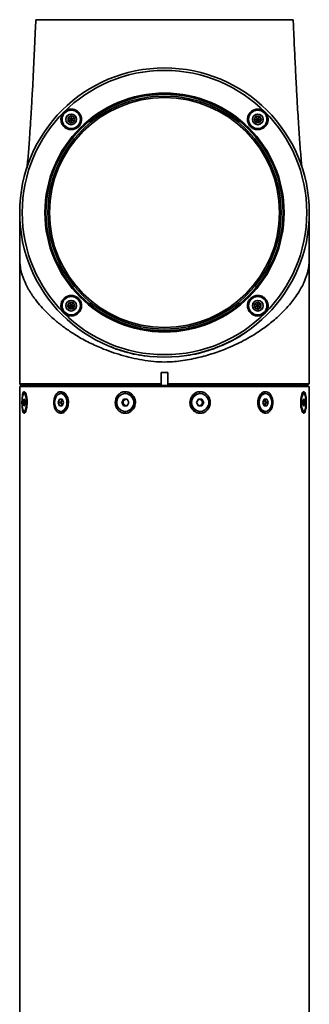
# Model space of a CAD drawing. Header units: millimetres. Extents: x -55 to 731, y 0 to 297.
# Tile 4 of 17: x 128 to 137, y 178 to 208. Entities that reach past the tile are written whole.
import ezdxf

# ---------------------------------------------------------------- set-up
doc = ezdxf.new("R2010")
doc.units = ezdxf.units.MM

msp = doc.modelspace()

# ---------------------------------------------------------------- linework, layer by layer
at = {"color": 7, "linetype": 'Continuous', "lineweight": 35}
for p, q in [((128.775, 208.2881), (128.775, 208.2871)), ((128.775, 208.2881), (136.775, 208.2881)), ((136.775, 208.2871), (136.775, 208.2881)), ((129.7759, 205.244), (129.8759, 205.3017)), ((129.8759, 205.3017), (129.9759, 205.244)), ((129.8759, 205.1862), (129.8759, 205.3017)), ((135.5587, 205.1862), (135.6164, 205.2862)), ((135.6164, 205.2862), (135.7319, 205.2862)), ((135.6742, 205.1862), (135.6164, 205.2862)), ((135.6742, 205.1862), (135.7319, 205.2862)), ((135.7319, 205.2862), (135.7896, 205.1862)), ((129.7759, 205.1285), (129.7759, 205.244)), ((129.8759, 205.1862), (129.7759, 205.244)), ((129.8759, 205.1862), (129.7759, 205.1285)), ((129.8759, 205.0708), (129.7759, 205.1285)), ((129.8759, 205.1862), (129.9759, 205.244)), ((129.8759, 205.1862), (129.8759, 205.0708)), ((129.8759, 205.1862), (129.9759, 205.1285)), ((129.9759, 205.1285), (129.8759, 205.0708)), ((129.9759, 205.244), (129.9759, 205.1285)), ((135.6164, 205.0862), (135.5587, 205.1862)), ((135.6742, 205.1862), (135.5587, 205.1862)), ((135.6742, 205.1862), (135.6164, 205.0862)), ((135.7319, 205.0862), (135.6164, 205.0862)), ((135.6742, 205.1862), (135.7319, 205.0862)), ((135.6742, 205.1862), (135.7896, 205.1862)), ((135.7896, 205.1862), (135.7319, 205.0862)), ((128.275, 202.2871), (128.275, 196.9571)), ((137.275, 197.3071), (137.275, 202.2871)), ((137.2743, 202.2057), (137.2743, 202.2042)), ((129.7604, 199.3879), (129.8182, 199.488)), ((129.8182, 199.488), (129.9336, 199.488)), ((129.8759, 199.3879), (129.8182, 199.488)), ((129.8759, 199.3879), (129.9336, 199.488)), ((129.9336, 199.488), (129.9914, 199.3879)), ((135.5742, 199.4457), (135.6742, 199.5034)), ((135.6742, 199.5034), (135.7742, 199.4457)), ((135.6742, 199.3879), (135.6742, 199.5034)), ((129.8182, 199.2879), (129.7604, 199.3879)), ((129.8759, 199.3879), (129.7604, 199.3879)), ((129.8759, 199.3879), (129.8182, 199.2879)), ((129.9336, 199.2879), (129.8182, 199.2879)), ((129.8759, 199.3879), (129.9336, 199.2879)), ((129.8759, 199.3879), (129.9914, 199.3879)), ((129.9914, 199.3879), (129.9336, 199.2879)), ((135.5742, 199.3302), (135.5742, 199.4457)), ((135.6742, 199.3879), (135.5742, 199.4457)), ((135.6742, 199.3879), (135.5742, 199.3302)), ((135.6742, 199.2725), (135.5742, 199.3302)), ((135.6742, 199.3879), (135.7742, 199.4457)), ((135.6742, 199.3879), (135.6742, 199.2725)), ((135.6742, 199.3879), (135.7742, 199.3302)), ((135.7742, 199.3302), (135.6742, 199.2725)), ((135.7742, 199.4457), (135.7742, 199.3302)), ((132.6745, 197.3071), (132.8755, 197.3071)), ((132.6745, 197.3071), (132.6745, 196.9571)), ((132.8755, 196.9571), (132.8755, 197.3071)), ((137.2739, 197.3071), (137.275, 197.3071)), ((137.2739, 197.3071), (137.2739, 196.9571)), ((128.275, 196.9571), (128.325, 196.9071)), ((128.275, 196.9571), (132.6745, 196.9571)), ((128.275, 196.8771), (128.275, 165.1971)), ((137.275, 196.8771), (128.275, 196.8771)), ((132.6794, 196.9071), (128.325, 196.9071)), ((128.675, 196.9071), (128.675, 196.8771)), ((132.6745, 196.9382), (132.6794, 196.9071)), ((132.6794, 196.9071), (132.8706, 196.9071)), ((132.8706, 196.9071), (132.8755, 196.9382)), ((137.224, 196.9071), (132.8706, 196.9071)), ((132.8755, 196.9571), (137.2739, 196.9571)), ((136.875, 196.8771), (136.875, 196.9071)), ((137.255, 196.9382), (137.224, 196.9071)), ((137.275, 165.1971), (137.275, 196.8771)), ((128.3997, 196.4771), (128.3854, 196.3771)), ((128.4281, 196.4771), (128.3997, 196.4771)), ((128.4711, 196.6541), (128.4139, 196.6541)), ((128.4424, 196.3771), (128.4281, 196.4771)), ((129.5125, 196.4771), (129.4722, 196.3771)), ((129.5931, 196.4771), (129.5125, 196.4771)), ((129.551, 196.3771), (129.5711, 196.4271)), ((129.5951, 196.6541), (129.5528, 196.6541)), ((129.5711, 196.4271), (129.5913, 196.4771)), ((129.6334, 196.3771), (129.5931, 196.4771)), ((131.4996, 196.4771), (131.444, 196.3771)), ((131.4738, 196.3771), (131.5016, 196.4271)), ((131.6107, 196.4771), (131.4996, 196.4771)), ((131.5016, 196.4271), (131.5294, 196.4771)), ((131.5711, 196.6541), (131.5551, 196.6541)), ((131.6663, 196.3771), (131.6107, 196.4771)), ((133.8284, 196.4771), (133.7724, 196.3771)), ((133.9403, 196.4771), (133.8284, 196.4771)), ((133.8843, 196.6541), (133.8698, 196.6541)), ((133.9132, 196.4771), (133.9411, 196.4271)), ((133.9962, 196.3771), (133.9403, 196.4771)), ((133.9411, 196.4271), (133.9691, 196.3771)), ((135.8749, 196.4771), (135.8336, 196.3771)), ((135.9576, 196.4771), (135.8749, 196.4771)), ((135.9163, 196.6541), (135.8751, 196.6541)), ((135.8808, 196.4771), (135.9015, 196.4271)), ((135.9015, 196.4271), (135.9222, 196.3771)), ((135.9989, 196.3771), (135.9576, 196.4771)), ((137.1065, 196.6541), (137.0497, 196.6541)), ((137.0909, 196.4771), (137.0752, 196.3771)), ((137.1222, 196.4771), (137.0909, 196.4771)), ((137.1378, 196.3771), (137.1222, 196.4771)), ((128.3854, 196.3771), (128.3997, 196.2771)), ((128.3854, 196.3771), (128.4424, 196.3771)), ((128.3997, 196.2771), (128.4281, 196.2771)), ((128.4139, 196.1001), (128.4711, 196.1001)), ((128.4281, 196.2771), (128.4424, 196.3771)), ((129.4722, 196.3771), (129.5125, 196.2771)), ((129.4722, 196.3771), (129.551, 196.3771)), ((129.5125, 196.2771), (129.5931, 196.2771)), ((129.5711, 196.3271), (129.551, 196.3771)), ((129.5528, 196.1001), (129.5951, 196.1001)), ((129.5913, 196.2771), (129.5711, 196.3271)), ((129.5931, 196.2771), (129.6334, 196.3771)), ((131.444, 196.3771), (131.4996, 196.2771)), ((131.444, 196.3771), (131.4738, 196.3771)), ((131.5016, 196.3271), (131.4738, 196.3771)), ((131.4996, 196.2771), (131.6107, 196.2771)), ((131.5294, 196.2771), (131.5016, 196.3271)), ((131.5551, 196.1001), (131.5711, 196.1001)), ((131.6107, 196.2771), (131.6663, 196.3771)), ((133.5671, 196.3771), (133.6013, 196.3771)), ((133.7724, 196.3771), (133.8284, 196.2771)), ((133.8284, 196.2771), (133.9403, 196.2771)), ((133.8698, 196.1001), (133.8843, 196.1001)), ((133.9411, 196.3271), (133.9132, 196.2771)), ((133.9403, 196.2771), (133.9962, 196.3771)), ((133.9691, 196.3771), (133.9411, 196.3271)), ((133.9691, 196.3771), (133.9962, 196.3771)), ((135.8336, 196.3771), (135.8749, 196.2771)), ((135.8749, 196.2771), (135.9576, 196.2771)), ((135.8751, 196.1001), (135.9163, 196.1001)), ((135.9015, 196.3271), (135.8808, 196.2771)), ((135.9222, 196.3771), (135.9015, 196.3271)), ((135.9222, 196.3771), (135.9989, 196.3771)), ((135.9576, 196.2771), (135.9989, 196.3771)), ((137.0497, 196.1001), (137.1065, 196.1001)), ((137.0752, 196.3771), (137.0909, 196.2771)), ((137.0752, 196.3771), (137.1378, 196.3771)), ((137.0909, 196.2771), (137.1222, 196.2771)), ((137.1222, 196.2771), (137.1378, 196.3771))]:
    msp.add_line(p, q, dxfattribs=at)
at = {"color": 8, "linetype": 'Continuous', "lineweight": 35}
for p, q in [((128.3453, 196.3771), (128.3456, 196.3771)), ((134.1528, 196.3771), (134.1957, 196.3771))]:
    msp.add_line(p, q, dxfattribs=at)
at = {"color": 7, "linetype": 'Continuous', "lineweight": 35, "flags": 128}
for points in [[(128.3456, 196.3771), (128.3502, 196.4772), (128.3634, 196.5637), (128.3835, 196.625), (128.4076, 196.6529), (128.4326, 196.6435), (128.455, 196.5981), (128.4719, 196.5229), (128.481, 196.428), (128.481, 196.3262), (128.4719, 196.2313), (128.455, 196.156), (128.4326, 196.1107), (128.4076, 196.1013), (128.3835, 196.1291), (128.3634, 196.1905), (128.3502, 196.277), (128.3456, 196.3771)], [(129.3595, 196.3771), (129.3725, 196.4772), (129.4099, 196.5637), (129.4666, 196.625), (129.535, 196.6529), (129.6057, 196.6435), (129.6693, 196.5981), (129.7172, 196.5229), (129.7429, 196.428), (129.7429, 196.3262), (129.7172, 196.2313), (129.6693, 196.156), (129.6057, 196.1107), (129.535, 196.1013), (129.4666, 196.1291), (129.4099, 196.1905), (129.3725, 196.277), (129.3595, 196.3771)], [(131.2885, 196.3771), (131.3065, 196.4772), (131.3581, 196.5637), (131.4363, 196.625), (131.5305, 196.6529), (131.6281, 196.6435), (131.7158, 196.5981), (131.7818, 196.5229), (131.8172, 196.428), (131.8172, 196.3262), (131.7818, 196.2313), (131.7158, 196.156), (131.6281, 196.1107), (131.5305, 196.1013), (131.4363, 196.1291), (131.3581, 196.1905), (131.3065, 196.277), (131.2885, 196.3771)], [(133.6159, 196.3771), (133.634, 196.4772), (133.6859, 196.5637), (133.7647, 196.625), (133.8595, 196.6529), (133.9578, 196.6435), (134.0461, 196.5981), (134.1126, 196.5229), (134.1482, 196.428), (134.1482, 196.3262), (134.1126, 196.2313), (134.0461, 196.156), (133.9578, 196.1107), (133.8595, 196.1013), (133.7647, 196.1291), (133.6859, 196.1905), (133.634, 196.277), (133.6159, 196.3771)], [(135.8751, 196.6541), (135.8208, 196.6435), (135.7555, 196.5981), (135.7064, 196.5229), (135.6801, 196.428), (135.6801, 196.3262), (135.7064, 196.2313), (135.7555, 196.156), (135.8208, 196.1107), (135.8751, 196.1001)], [(135.7179, 196.3771), (135.7313, 196.4772), (135.7697, 196.5637), (135.8279, 196.625), (135.898, 196.6529), (135.9705, 196.6435), (136.0358, 196.5981), (136.0849, 196.5229), (136.1112, 196.428), (136.1112, 196.3262), (136.0849, 196.2313), (136.0358, 196.156), (135.9705, 196.1107), (135.898, 196.1013), (135.8279, 196.1291), (135.7697, 196.1905), (135.7313, 196.277), (135.7179, 196.3771)], [(137.0314, 196.3771), (137.0365, 196.4772), (137.051, 196.5637), (137.073, 196.625), (137.0996, 196.6529), (137.1271, 196.6435), (137.1518, 196.5981), (137.1704, 196.5229), (137.1803, 196.428), (137.1803, 196.3262), (137.1704, 196.2313), (137.1518, 196.156), (137.1271, 196.1107), (137.0996, 196.1013), (137.073, 196.1291), (137.051, 196.1905), (137.0365, 196.277), (137.0314, 196.3771)]]:
    msp.add_lwpolyline(points, dxfattribs=at)
at = {"color": 7, "linetype": 'Continuous', "lineweight": 35}
for centre, radius in [((132.775, 202.2871), 4.5), ((132.775, 202.2871), 4.422), ((132.775, 202.2871), 3.7157), ((132.775, 202.2871), 3.684), ((132.775, 202.2871), 3.625), ((132.775, 202.2871), 3.575), ((129.8759, 205.1862), 0.285), ((129.8759, 205.1862), 0.165), ((135.6742, 205.1862), 0.285), ((135.6742, 205.1862), 0.165), ((129.8759, 199.3879), 0.285), ((129.8759, 199.3879), 0.165), ((135.6742, 199.3879), 0.285), ((135.6742, 199.3879), 0.165)]:
    msp.add_circle(centre, radius, dxfattribs=at)
for centre, radius, start, end in [((129.6993, 196.3771), 0.1376, 158.68533, 201.31467), ((129.6539, 196.3965), 0.0882, 129.23998, 159.69772), ((129.5633, 196.4361), 0.2202, 0.69117, 81.71729), ((131.592, 196.3771), 0.1033, 151.05084, 208.94916), ((131.5857, 196.3814), 0.0957, 90.4335, 151.48038), ((131.5672, 196.3835), 0.2706, 358.64103, 89.17395), ((131.5849, 196.384), 0.0931, 72.33924, 89.97015), ((133.8741, 196.3813), 0.2728, 90.91056, 180.88404), ((133.8573, 196.3826), 0.0945, 90.03896, 109.82134), ((133.8566, 196.3806), 0.0964, 28.78395, 89.64629), ((133.8514, 196.3771), 0.1027, 330.86534, 29.13466), ((135.8191, 196.3955), 0.0882, 20.95835, 54.16765), ((135.7768, 196.3771), 0.1344, 338.155, 21.845), ((129.655, 196.3585), 0.0896, 200.53231, 230.52999), ((129.5558, 196.3246), 0.2279, 279.9172, 357.67435), ((131.5857, 196.3728), 0.0957, 208.51962, 269.5665), ((131.5663, 196.3715), 0.2715, 271.01521, 1.17105), ((131.5849, 196.3702), 0.0931, 270.02985, 287.66076), ((133.8741, 196.3729), 0.2728, 179.11474, 269.08943), ((133.8573, 196.3716), 0.0945, 250.17866, 269.96104), ((133.8566, 196.3735), 0.0964, 270.35371, 331.21605), ((135.8202, 196.3579), 0.087, 305.59284, 339.28116)]:
    msp.add_arc(centre, radius, start, end, dxfattribs=at)
for points, knots in [([(128.775, 208.2871), (128.7698, 208.1661), (128.7604, 207.9494), (128.7475, 207.6595), (128.7366, 207.4211), (128.7266, 207.2063), (128.7163, 206.9906), (128.7054, 206.7682), (128.6908, 206.4766), (128.6717, 206.1099), (128.6473, 205.667), (128.6212, 205.2267), (128.5951, 204.8212), (128.5709, 204.477), (128.5484, 204.1828), (128.5267, 203.9271), (128.5111, 203.7592), (128.5035, 203.6869), (128.5019, 203.6724)], [0, 0, 0, 0, 0.0711218, 0.1274648, 0.1706397, 0.211611, 0.2541319, 0.2980419, 0.3432337, 0.4271025, 0.5164661, 0.6098023, 0.6966701, 0.772512, 0.8391831, 0.9061884, 0.9812186, 1, 1, 1, 1]), ([(128.775, 208.2871), (128.7816, 208.2871), (128.7948, 208.2871), (128.9011, 208.2871), (129.0687, 208.2871), (129.3011, 208.2871), (129.5925, 208.2871), (129.9385, 208.2871), (130.333, 208.2871), (130.7693, 208.2871), (131.2399, 208.2871), (131.7368, 208.2871), (132.2514, 208.2871), (132.775, 208.2871), (133.2986, 208.2871), (133.8133, 208.2871), (134.3101, 208.2871), (134.7807, 208.2871), (135.217, 208.2871), (135.6115, 208.2871), (135.9575, 208.2871), (136.249, 208.2871), (136.4813, 208.2871), (136.649, 208.2871), (136.7552, 208.2871), (136.7684, 208.2871), (136.775, 208.2871)], [0, 0, 0, 0, 0.0416667, 0.0833333, 0.125, 0.1666667, 0.2083333, 0.25, 0.2916667, 0.3333333, 0.375, 0.4166667, 0.4583333, 0.5, 0.5416667, 0.5833333, 0.625, 0.6666667, 0.7083333, 0.75, 0.7916667, 0.8333333, 0.875, 0.9166667, 0.9583333, 1, 1, 1, 1]), ([(137.0454, 203.699), (137.039, 203.764), (137.0253, 203.9027), (137.0025, 204.1726), (136.9796, 204.4705), (136.9575, 204.7857), (136.9352, 205.1264), (136.9119, 205.5109), (136.8879, 205.9328), (136.8674, 206.3176), (136.8511, 206.638), (136.8389, 206.8847), (136.8268, 207.136), (136.8128, 207.4341), (136.7951, 207.8244), (136.7823, 208.1203), (136.775, 208.2871)], [0, 0, 0, 0, 0.0682391, 0.145673, 0.2187424, 0.2874686, 0.3590935, 0.4391053, 0.5286858, 0.6182136, 0.6725534, 0.7219336, 0.766592, 0.823333, 0.9004256, 1, 1, 1, 1]), ([(129.556, 205.1775), (129.5585, 205.2131), (129.5634, 205.2844), (129.6149, 205.3811), (129.6926, 205.4558), (129.7903, 205.5006), (129.8971, 205.5114), (130.0024, 205.4867), (130.0948, 205.4281), (130.1634, 205.3407), (130.1988, 205.2345), (130.196, 205.1226), (130.1561, 205.0194), (130.0856, 204.9368), (129.9934, 204.8824), (129.889, 204.8607), (129.7823, 204.8739), (129.6841, 204.9222), (129.607, 205.0017), (129.5641, 205.0922), (129.5583, 205.1534), (129.556, 205.1775)], [0, 0, 0, 0, 0.0528432, 0.1057176, 0.1579593, 0.2098864, 0.2621738, 0.3153696, 0.369721, 0.4250522, 0.480724, 0.5358354, 0.589628, 0.6419972, 0.6935806, 0.7454067, 0.7983368, 0.8526799, 0.9080826, 0.9637378, 1, 1, 1, 1]), ([(135.3542, 205.1932), (135.3587, 205.2297), (135.3677, 205.3027), (135.4265, 205.3981), (135.5117, 205.4694), (135.6173, 205.5077), (135.729, 205.5079), (135.8331, 205.471), (135.9179, 205.4027), (135.975, 205.3114), (135.9994, 205.207), (135.9885, 205.0998), (135.9426, 205.001), (135.8655, 204.9219), (135.7652, 204.8727), (135.6537, 204.8604), (135.5456, 204.8864), (135.4537, 204.946), (135.3881, 205.0309), (135.3569, 205.1177), (135.355, 205.1727), (135.3542, 205.1932)], [0, 0, 0, 0, 0.0549018, 0.1097707, 0.1653165, 0.2208981, 0.2757015, 0.3293198, 0.3818633, 0.4338338, 0.485907, 0.5387019, 0.592604, 0.6476069, 0.7032498, 0.7586909, 0.8130558, 0.865942, 0.91772, 0.9693326, 1, 1, 1, 1]), ([(128.2761, 202.1877), (128.276, 202.1936), (128.2758, 202.2018), (128.2758, 202.2021), (128.2758, 202.2022)], [0, 0, 0, 0, 0.7144433, 1, 1, 1, 1]), ([(128.276, 202.1895), (128.2761, 202.16), (128.2762, 202.0854), (128.2765, 201.9003), (128.2767, 201.6915), (128.2769, 201.501), (128.2771, 201.282), (128.2772, 201.0564), (128.2772, 200.9003), (128.2772, 200.8304)], [0, 0, 0, 0, 0.1460812, 0.3687818, 0.4887552, 0.6147085, 0.7470989, 0.8867089, 1, 1, 1, 1]), ([(128.276, 202.1879), (128.2761, 202.159), (128.2762, 202.0852), (128.2765, 201.9014), (128.2767, 201.6927), (128.2769, 201.5023), (128.2771, 201.2833), (128.2772, 201.0625), (128.2772, 200.9115), (128.2772, 200.8466)], [0, 0, 0, 0, 0.1444029, 0.369716, 0.4910948, 0.6185235, 0.7524554, 0.8936954, 1, 1, 1, 1]), ([(137.2727, 200.8303), (137.2727, 200.8518), (137.2727, 200.9538), (137.2727, 201.1151), (137.2727, 201.2983), (137.2727, 201.4566), (137.2729, 201.6238), (137.2733, 201.8135), (137.2737, 201.9888), (137.274, 202.1238), (137.2741, 202.1736), (137.2741, 202.1946)], [0, 0, 0, 0, 0.0354008, 0.1678544, 0.2736987, 0.3597547, 0.4659234, 0.5995186, 0.7600507, 0.8984047, 1, 1, 1, 1]), ([(137.2727, 200.8332), (137.2727, 200.8542), (137.2727, 200.9557), (137.2727, 201.1165), (137.2727, 201.2996), (137.2727, 201.4579), (137.2729, 201.6248), (137.2733, 201.8147), (137.2735, 201.9282), (137.2737, 201.9897)], [0, 0, 0, 0, 0.04559, 0.2206737, 0.3605927, 0.4743556, 0.6147122, 0.791326, 1, 1, 1, 1]), ([(137.2738, 201.4995), (137.2741, 201.3989), (137.2745, 201.2709), (137.2746, 201.1166), (137.2745, 201.0423), (137.2742, 200.9537), (137.2736, 200.8715), (137.272, 200.7987), (137.2685, 200.7053), (137.2585, 200.5997), (137.2351, 200.472), (137.2076, 200.3711), (137.1817, 200.2933), (137.162, 200.2389), (137.1391, 200.1811), (137.1122, 200.1184), (137.0667, 200.0209), (136.9869, 199.8707), (136.8719, 199.6909), (136.729, 199.4991), (136.5785, 199.3223), (136.4084, 199.1466), (136.2407, 198.9912), (136.0749, 198.852), (135.9088, 198.7244), (135.7411, 198.606), (135.5422, 198.4767), (135.3084, 198.34), (135.0361, 198.1999), (134.775, 198.0824), (134.527, 197.9847), (134.2931, 197.9035), (134.0573, 197.8323), (133.7216, 197.7456), (133.2976, 197.6647), (132.8333, 197.6267), (132.4347, 197.6501), (132.0897, 197.697), (131.7509, 197.7643), (131.4277, 197.8496), (131.1114, 197.9512), (130.8346, 198.0576), (130.5948, 198.163), (130.3891, 198.2631), (130.1855, 198.3725), (130.007, 198.4781), (129.8515, 198.578), (129.7167, 198.6704), (129.5824, 198.7689), (129.4494, 198.8735), (129.2966, 199.0026), (129.1225, 199.1646), (128.9341, 199.363), (128.7968, 199.5309), (128.7045, 199.6567), (128.65, 199.7359), (128.599, 199.8152), (128.5517, 199.8947), (128.5079, 199.9741), (128.4708, 200.0481), (128.4348, 200.125), (128.3968, 200.214), (128.361, 200.312), (128.3316, 200.4099), (128.31, 200.4982), (128.2959, 200.5781), (128.2875, 200.646), (128.2829, 200.6992), (128.279, 200.7644), (128.277, 200.8369), (128.2761, 200.9164), (128.2755, 201.0287), (128.2754, 201.2279), (128.2759, 201.4001), (128.2762, 201.4995)], [0, 0, 0, 0, 0.0181448, 0.023082, 0.027499, 0.0314309, 0.0390909, 0.0430167, 0.0471001, 0.0614504, 0.0757085, 0.0908911, 0.0971632, 0.1033682, 0.1101283, 0.1174434, 0.1253137, 0.1440883, 0.1694413, 0.1874343, 0.2104373, 0.2311525, 0.2495813, 0.2663404, 0.2823571, 0.2976341, 0.3121751, 0.3339685, 0.3548061, 0.3747087, 0.39076, 0.406444, 0.4217769, 0.4367769, 0.4703407, 0.4996423, 0.5195952, 0.5414592, 0.5620682, 0.5822647, 0.6030854, 0.6245723, 0.6394343, 0.6548173, 0.6707306, 0.6871824, 0.6987466, 0.7108015, 0.7233493, 0.7363917, 0.7499298, 0.7707691, 0.7945971, 0.8199509, 0.8290998, 0.8382517, 0.847407, 0.8565653, 0.8657266, 0.8748911, 0.8820465, 0.8924713, 0.9061651, 0.9166171, 0.9270644, 0.9375096, 0.9436199, 0.9488412, 0.9531985, 0.9611594, 0.9650073, 0.9688649, 0.9820293, 1, 1, 1, 1]), ([(129.556, 199.3966), (129.5607, 199.433), (129.5699, 199.5058), (129.6289, 199.6005), (129.7139, 199.6714), (129.8193, 199.7095), (129.9312, 199.7096), (130.0355, 199.6724), (130.12, 199.6039), (130.1767, 199.513), (130.201, 199.4092), (130.1904, 199.3023), (130.1447, 199.2031), (130.0673, 199.1236), (129.9667, 199.0744), (129.8553, 199.0622), (129.7475, 199.0881), (129.6556, 199.1475), (129.5897, 199.2327), (129.5583, 199.3203), (129.5566, 199.3759), (129.556, 199.3966)], [0, 0, 0, 0, 0.05454606, 0.10905748, 0.16433134, 0.22001183, 0.27519767, 0.32910732, 0.38157061, 0.43318299, 0.48495692, 0.53778693, 0.59203027, 0.64738134, 0.70304939, 0.75816008, 0.81215561, 0.86499041, 0.91707078, 0.96904026, 1, 1, 1, 1]), ([(135.3542, 199.381), (135.3569, 199.4165), (135.3622, 199.4876), (135.4141, 199.584), (135.4918, 199.658), (135.589, 199.7024), (135.6952, 199.7131), (135.8004, 199.6886), (135.8933, 199.6297), (135.962, 199.5419), (135.9971, 199.4354), (135.9941, 199.3238), (135.9543, 199.2209), (135.8836, 199.1382), (135.7909, 199.0837), (135.6858, 199.0623), (135.5789, 199.0762), (135.4812, 199.1249), (135.4047, 199.2044), (135.362, 199.2949), (135.3565, 199.3565), (135.3542, 199.381)], [0, 0, 0, 0, 0.0528695, 0.1057753, 0.1577904, 0.2093374, 0.2614422, 0.3148201, 0.3695676, 0.4251486, 0.4806908, 0.5353999, 0.5889115, 0.6413801, 0.6933315, 0.7454416, 0.7983184, 0.8523163, 0.9073974, 0.9630557, 1, 1, 1, 1]), ([(131.2692, 198.0398), (131.2473, 198.0489), (131.213, 198.0632), (131.1446, 198.0917), (131.098, 198.111), (131.0637, 198.1252)], [0, 0, 0, 0, 0.3195909, 0.5000021, 1, 1, 1, 1]), ([(134.4864, 198.1252), (134.4527, 198.1113), (134.4015, 198.0901), (134.3374, 198.0633), (134.3036, 198.0494), (134.2866, 198.0421), (134.2823, 198.0404), (134.2812, 198.0399), (134.2809, 198.0398), (134.2808, 198.0398), (134.2808, 198.0398), (134.2808, 198.0398), (134.2808, 198.0398)], [0, 0, 0, 0, 0.4913367, 0.7467302, 0.9361727, 0.9837846, 0.995806, 0.9988802, 0.9996864, 0.9999023, 0.9999605, 1, 1, 1, 1]), ([(128.3453, 196.3771), (128.3457, 196.4091), (128.3468, 196.4801), (128.3558, 196.5803), (128.3719, 196.6619), (128.3942, 196.7091), (128.4206, 196.7179), (128.4481, 196.6902), (128.4738, 196.6297), (128.4941, 196.5418), (128.504, 196.4524), (128.5049, 196.396), (128.5052, 196.3771)], [0, 0, 0, 0, 0.0928445, 0.2053852, 0.3162731, 0.4237253, 0.5274048, 0.6289853, 0.7312186, 0.8363454, 0.9451248, 1, 1, 1, 1]), ([(129.7876, 196.3771), (129.7856, 196.345), (129.7813, 196.2741), (129.7441, 196.1739), (129.6837, 196.0923), (129.6096, 196.0451), (129.5328, 196.0362), (129.4614, 196.064), (129.4013, 196.1244), (129.3573, 196.2124), (129.3378, 196.3018), (129.3331, 196.3901), (129.3412, 196.4801), (129.3723, 196.5802), (129.4269, 196.6619), (129.4964, 196.7091), (129.5724, 196.7179), (129.6465, 196.6902), (129.7119, 196.6297), (129.7613, 196.5418), (129.7848, 196.4524), (129.7869, 196.396), (129.7876, 196.3771)], [0, 0, 0, 0, 0.0464249, 0.1026952, 0.1581387, 0.2118639, 0.263703, 0.3144942, 0.3656089, 0.4181723, 0.4725617, 0.500002, 0.5464241, 0.6026943, 0.6581379, 0.7118639, 0.7637028, 0.8144935, 0.8656097, 0.9181733, 0.9725625, 1, 1, 1, 1]), ([(131.2461, 196.3771), (131.2486, 196.4091), (131.254, 196.4801), (131.3011, 196.5803), (131.3789, 196.6619), (131.4772, 196.7091), (131.5824, 196.7179), (131.6832, 196.6902), (131.7707, 196.6297), (131.8361, 196.5418), (131.8668, 196.4524), (131.8695, 196.396), (131.8705, 196.3771)], [0, 0, 0, 0, 0.09284449, 0.20538514, 0.31627305, 0.4237255, 0.52740409, 0.62898565, 0.73121853, 0.83634578, 0.94512482, 1, 1, 1, 1]), ([(132.6745, 196.9571), (132.6745, 196.9546), (132.6745, 196.9483), (132.6745, 196.942), (132.6745, 196.9382)], [0, 0, 0, 0, 0.4006395, 1, 1, 1, 1]), ([(132.8755, 196.9382), (132.8755, 196.942), (132.8755, 196.9483), (132.8755, 196.9546), (132.8755, 196.9571)], [0, 0, 0, 0, 0.5993605, 1, 1, 1, 1]), ([(133.5671, 196.3771), (133.5697, 196.4091), (133.5754, 196.4801), (133.6245, 196.5803), (133.7051, 196.6619), (133.8057, 196.7091), (133.9119, 196.7179), (134.0124, 196.6902), (134.0986, 196.6297), (134.1624, 196.5418), (134.1922, 196.4524), (134.1948, 196.396), (134.1957, 196.3771)], [0, 0, 0, 0, 0.0928446, 0.2053852, 0.3162729, 0.4237253, 0.5274041, 0.6289856, 0.7312184, 0.8363457, 0.9451248, 1, 1, 1, 1]), ([(136.1403, 196.3771), (136.1386, 196.345), (136.1348, 196.2741), (136.1014, 196.1739), (136.0456, 196.0923), (135.9741, 196.0451), (135.8962, 196.0362), (135.8202, 196.064), (135.7533, 196.1244), (135.7025, 196.2124), (135.6794, 196.3018), (135.6739, 196.3901), (135.6834, 196.4801), (135.72, 196.5802), (135.7822, 196.6619), (135.858, 196.7091), (135.9368, 196.7179), (136.0101, 196.6902), (136.0719, 196.6297), (136.117, 196.5418), (136.1378, 196.4524), (136.1397, 196.396), (136.1403, 196.3771)], [0, 0, 0, 0, 0.046425, 0.1026951, 0.1581387, 0.2118635, 0.2637031, 0.3144941, 0.3656089, 0.4181722, 0.4725615, 0.5000019, 0.546424, 0.6026941, 0.6581377, 0.7118639, 0.7637029, 0.8144938, 0.86561, 0.9181731, 0.9725625, 1, 1, 1, 1]), ([(137.0073, 196.3771), (137.0082, 196.4091), (137.0102, 196.4801), (137.027, 196.5803), (137.0533, 196.6619), (137.0843, 196.7091), (137.1145, 196.7179), (137.1409, 196.6902), (137.1618, 196.6297), (137.1761, 196.5418), (137.1824, 196.4524), (137.183, 196.396), (137.1832, 196.3771)], [0, 0, 0, 0, 0.0928446, 0.2053853, 0.3162725, 0.4237257, 0.5274044, 0.6289858, 0.7312185, 0.8363458, 0.9451248, 1, 1, 1, 1]), ([(137.2739, 196.9571), (137.2713, 196.9545), (137.265, 196.9482), (137.2587, 196.9419), (137.255, 196.9382)], [0, 0, 0, 0, 0.4122529, 1, 1, 1, 1]), ([(128.5052, 196.3771), (128.5043, 196.345), (128.5025, 196.2741), (128.487, 196.1739), (128.4626, 196.0923), (128.4342, 196.0451), (128.4066, 196.0362), (128.3828, 196.064), (128.3642, 196.1244), (128.3515, 196.2124), (128.3459, 196.3018), (128.3455, 196.3582), (128.3453, 196.3771)], [0, 0, 0, 0, 0.0928494, 0.2053892, 0.316277, 0.423726, 0.5274036, 0.6289861, 0.7312147, 0.8363413, 0.9451195, 1, 1, 1, 1]), ([(131.8705, 196.3771), (131.8679, 196.345), (131.8622, 196.2741), (131.8134, 196.1739), (131.7332, 196.0923), (131.6332, 196.0451), (131.5277, 196.0362), (131.4279, 196.064), (131.3424, 196.1244), (131.2792, 196.2124), (131.2496, 196.3018), (131.247, 196.3582), (131.2461, 196.3771)], [0, 0, 0, 0, 0.0928495, 0.2053893, 0.3162763, 0.4237255, 0.5274038, 0.6289862, 0.7312149, 0.8363413, 0.9451195, 1, 1, 1, 1]), ([(134.1957, 196.3771), (134.1932, 196.345), (134.1878, 196.2741), (134.1403, 196.1739), (134.0618, 196.0923), (133.9628, 196.0451), (133.8569, 196.0362), (133.7554, 196.064), (133.6674, 196.1244), (133.6017, 196.2124), (133.5708, 196.3018), (133.5681, 196.3582), (133.5671, 196.3771)], [0, 0, 0, 0, 0.0928496, 0.2053893, 0.316276, 0.4237253, 0.5274036, 0.628986, 0.7312149, 0.8363413, 0.9451195, 1, 1, 1, 1]), ([(137.1832, 196.3771), (137.1826, 196.345), (137.1815, 196.2741), (137.1713, 196.1739), (137.1531, 196.0923), (137.1282, 196.0451), (137.0992, 196.0362), (137.069, 196.064), (137.0411, 196.1244), (137.0192, 196.2124), (137.0086, 196.3018), (137.0077, 196.3582), (137.0073, 196.3771)], [0, 0, 0, 0, 0.0928495, 0.2053894, 0.316276, 0.423725, 0.5274043, 0.6289863, 0.7312149, 0.8363411, 0.9451194, 1, 1, 1, 1])]:
    msp.add_open_spline(points, degree=3, knots=knots, dxfattribs=at)
at = {"color": 8, "linetype": 'Continuous', "lineweight": 35}
for points, knots in [([(128.2762, 202.1807), (128.2761, 202.1902), (128.2757, 202.2092), (128.2755, 202.2138), (128.2761, 202.1907), (128.2761, 202.1895)], [0, 0, 0, 0, 0.4882203, 0.9752813, 1, 1, 1, 1]), ([(137.2716, 202.1121), (137.2723, 202.1308), (137.2736, 202.1683), (137.2743, 202.206), (137.2745, 202.2132), (137.2743, 202.2032), (137.2742, 202.202)], [0, 0, 0, 0, 0.2333854, 0.4683214, 0.9365139, 1, 1, 1, 1]), ([(134.2808, 198.0398), (134.4449, 198.1051), (134.7746, 198.2364), (135.1244, 198.4293), (135.2991, 198.5604), (135.3382, 198.5898)], [0, 0, 0, 0, 0.4348949, 0.8735706, 1, 1, 1, 1]), ([(132.179, 197.8283), (132.1194, 197.8352), (131.9316, 197.8568), (131.6255, 197.9249), (131.3878, 198.0016), (131.2692, 198.0398)], [0, 0, 0, 0, 0.1889985, 0.5954282, 1, 1, 1, 1]), ([(134.2808, 198.0398), (134.1616, 198.0016), (133.9231, 197.9251), (133.6504, 197.8624), (133.4973, 197.844), (133.4723, 197.841)], [0, 0, 0, 0, 0.4551094, 0.9112405, 1, 1, 1, 1])]:
    msp.add_open_spline(points, degree=3, knots=knots, dxfattribs=at)

doc.saveas('drawing.dxf')
